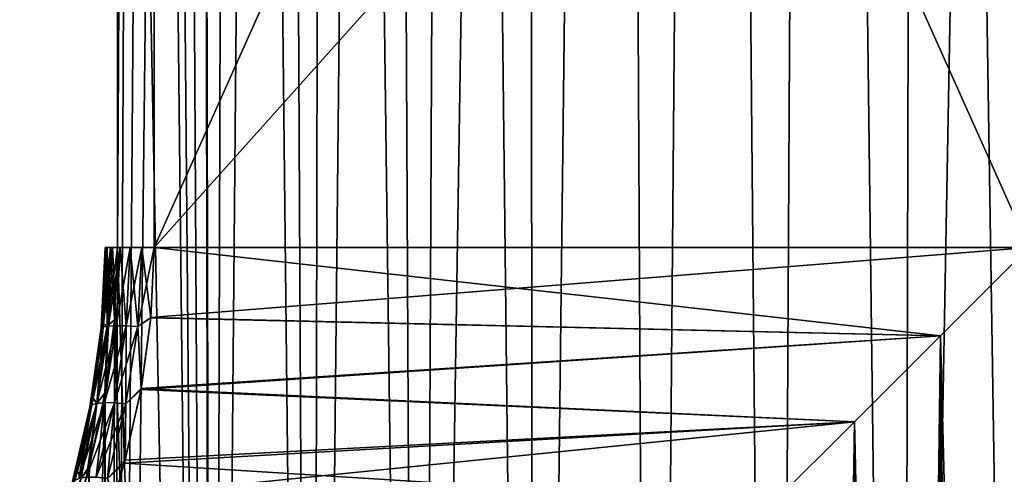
# Model space of a CAD drawing. Header units: millimetres. Extents: x -24 to 30, y -64 to 68.
# Tile 48 of 149: x 8.81 to 14.85, y -36.39 to -33.6. Entities that reach past the tile are written whole.
import ezdxf

# ---------------------------------------------------------------- set-up
doc = ezdxf.new("R2010")
doc.units = ezdxf.units.MM
doc.header["$LTSCALE"] = 52.148148
for name, color, linetype in [('71', 7, 'CONTINUOUS'), ('74', 7, 'CONTINUOUS'), ('75', 7, 'CONTINUOUS'), ('76', 7, 'CONTINUOUS'), ('78', 7, 'CONTINUOUS'), ('79', 7, 'CONTINUOUS'), ('89', 7, 'CONTINUOUS')]:
    doc.layers.add(name, color=color, linetype=linetype)

msp = doc.modelspace()

# ---------------------------------------------------------------- linework, layer by layer
at = {"layer": '71', "color": 253, "linetype": 'Continuous', "true_color": 0xaab4c3}
for points in [[(9.4098, -23, 5), (9.9924, -53, 5.5833), (9.462, -4.1808, 5.0577), (9.4098, -23, 5)], [(9.4098, -35, -5), (9.4098, -23, -5), (9.462, -4.1808, -5.0577), (9.4098, -35, -5)], [(9.5726, -4.5524, -5.1763), (9.4098, -35, -5), (9.462, -4.1808, -5.0577), (9.5726, -4.5524, -5.1763)], [(9.462, -4.1808, 5.0577), (9.9924, -53, 5.5833), (9.5726, -4.5524, 5.1763), (9.462, -4.1808, 5.0577)], [(9.3602, -53, -4.944), (9.4098, -35, -5), (9.5726, -4.5524, -5.1763), (9.3602, -53, -4.944)], [(9.7177, -4.9073, -5.3242), (9.3602, -53, -4.944), (9.5726, -4.5524, -5.1763), (9.7177, -4.9073, -5.3242)], [(9.5726, -4.5524, 5.1763), (9.9924, -53, 5.5833), (9.7177, -4.9073, 5.3242), (9.5726, -4.5524, 5.1763)], [(9.8991, -5.2419, -5.4982), (9.3602, -53, -4.944), (9.7177, -4.9073, -5.3242), (9.8991, -5.2419, -5.4982)], [(9.7177, -4.9073, 5.3242), (9.9924, -53, 5.5833), (9.8991, -5.242, 5.4982), (9.7177, -4.9073, 5.3242)], [(9.9924, -50, -5.5833), (9.3602, -53, -4.944), (9.8991, -5.2419, -5.4982), (9.9924, -50, -5.5833)], [(10.1192, -5.5533, -5.6945), (9.9924, -50, -5.5833), (9.8991, -5.2419, -5.4982), (10.1192, -5.5533, -5.6945)], [(9.8991, -5.242, 5.4982), (9.9924, -53, 5.5833), (9.9924, -50, 5.5833), (9.8991, -5.242, 5.4982)], [(10.1192, -5.5533, 5.6945), (9.8991, -5.242, 5.4982), (9.9924, -50, 5.5833), (10.1192, -5.5533, 5.6945)], [(10.3817, -5.8401, -5.9095), (9.9924, -50, -5.5833), (10.1192, -5.5533, -5.6945), (10.3817, -5.8401, -5.9095)], [(10.6017, -50, 6.075), (10.1192, -5.5533, 5.6945), (9.9924, -50, 5.5833), (10.6017, -50, 6.075)], [(10.3818, -5.8401, 5.9095), (10.1192, -5.5533, 5.6945), (10.6017, -50, 6.075), (10.3818, -5.8401, 5.9095)], [(10.6017, -50, -6.075), (9.9924, -50, -5.5833), (10.3817, -5.8401, -5.9095), (10.6017, -50, -6.075)], [(10.6902, -6.0999, -6.1381), (10.6017, -50, -6.075), (10.3817, -5.8401, -5.9095), (10.6902, -6.0999, -6.1381)], [(10.6902, -6.0999, 6.1381), (10.3818, -5.8401, 5.9095), (10.6017, -50, 6.075), (10.6902, -6.0999, 6.1381)], [(11.0497, -6.3319, -6.3754), (10.6017, -50, -6.075), (10.6902, -6.0999, -6.1381), (11.0497, -6.3319, -6.3754)], [(11.259, -50, 6.5004), (10.6902, -6.0999, 6.1381), (10.6017, -50, 6.075), (11.259, -50, 6.5004)], [(11.0497, -6.3319, 6.3754), (10.6902, -6.0999, 6.1381), (11.259, -50, 6.5004), (11.0497, -6.3319, 6.3754)], [(11.259, -50, -6.5004), (10.6017, -50, -6.075), (11.0497, -6.3319, -6.3754), (11.259, -50, -6.5004)], [(11.465, -6.5344, -6.6146), (11.259, -50, -6.5004), (11.0497, -6.3319, -6.3754), (11.465, -6.5344, -6.6146)], [(11.465, -6.5344, 6.6146), (11.0497, -6.3319, 6.3754), (11.259, -50, 6.5004), (11.465, -6.5344, 6.6146)], [(11.9374, -6.7051, -6.8462), (11.259, -50, -6.5004), (11.465, -6.5344, -6.6146), (11.9374, -6.7051, -6.8462)], [(11.9571, -50, 6.855), (11.465, -6.5344, 6.6146), (11.259, -50, 6.5004), (11.9571, -50, 6.855)], [(11.9374, -6.7051, 6.8462), (11.465, -6.5344, 6.6146), (11.9571, -50, 6.855), (11.9374, -6.7051, 6.8462)], [(11.9571, -50, -6.855), (11.259, -50, -6.5004), (11.9374, -6.7051, -6.8462), (11.9571, -50, -6.855)], [(12.4675, -6.8434, -7.0595), (11.9571, -50, -6.855), (11.9374, -6.7051, -6.8462), (12.4675, -6.8434, -7.0595)], [(12.4674, -6.8434, 7.0595), (11.9374, -6.7051, 6.8462), (11.9571, -50, 6.855), (12.4674, -6.8434, 7.0595)], [(12.6883, -50, -7.1348), (11.9571, -50, -6.855), (12.4675, -6.8434, -7.0595), (12.6883, -50, -7.1348)], [(12.6883, -50, 7.1348), (12.4674, -6.8434, 7.0595), (11.9571, -50, 6.855), (12.6883, -50, 7.1348)], [(13.0514, -6.949, 7.2425), (12.4674, -6.8434, 7.0595), (12.6883, -50, 7.1348), (13.0514, -6.949, 7.2425)], [(13.0515, -6.949, -7.2425), (12.6883, -50, -7.1348), (12.4675, -6.8434, -7.0595), (13.0515, -6.949, -7.2425)], [(13.4447, -50, -7.337), (12.6883, -50, -7.1348), (13.0515, -6.949, -7.2425), (13.4447, -50, -7.337)], [(13.4447, -50, 7.337), (13.0514, -6.949, 7.2425), (12.6883, -50, 7.1348), (13.4447, -50, 7.337)], [(13.6768, -7.0223, 7.3824), (13.0514, -6.949, 7.2425), (13.4447, -50, 7.337), (13.6768, -7.0223, 7.3824)], [(13.6768, -7.0223, -7.3824), (13.4447, -50, -7.337), (13.0515, -6.949, -7.2425), (13.6768, -7.0223, -7.3824)], [(14.2181, -50, -7.4591), (13.4447, -50, -7.337), (13.6768, -7.0223, -7.3824), (14.2181, -50, -7.4591)], [(14.2181, -50, 7.4591), (13.6768, -7.0223, 7.3824), (13.4447, -50, 7.337), (14.2181, -50, 7.4591)], [(14.3303, -7.0651, -7.47), (14.2181, -50, -7.4591), (13.6768, -7.0223, -7.3824), (14.3303, -7.0651, -7.47)], [(14.3303, -7.0651, 7.47), (13.6768, -7.0223, 7.3824), (14.2181, -50, 7.4591), (14.3303, -7.0651, 7.47)], [(15, -7.0792, -7.5), (14.2181, -50, -7.4591), (14.3303, -7.0651, -7.47), (15, -7.0792, -7.5)], [(15, -50, 7.5), (14.3303, -7.0651, 7.47), (14.2181, -50, 7.4591), (15, -50, 7.5)], [(15, -7.0792, 7.5), (14.3303, -7.0651, 7.47), (15, -50, 7.5), (15, -7.0792, 7.5)], [(15, -50, -7.5), (14.2181, -50, -7.4591), (15, -7.0792, -7.5), (15, -50, -7.5)], [(9.4098, -23, 5), (9.4098, -35, 5), (9.9924, -53, 5.5833), (9.4098, -23, 5)], [(9.3909, -35.442, -4.9788), (9.4098, -35, -5), (9.3602, -53, -4.944), (9.3909, -35.442, -4.9788)], [(9.4098, -35, 5), (9.3907, -35.4442, 4.9786), (9.9924, -53, 5.5833), (9.4098, -35, 5)], [(9.3907, -35.4442, 4.9786), (9.3324, -35.8965, 4.912), (9.3602, -53, 4.944), (9.3907, -35.4442, 4.9786)], [(9.3334, -35.8902, -4.9133), (9.3909, -35.442, -4.9788), (9.3602, -53, -4.944), (9.3334, -35.8902, -4.9133)], [(9.9924, -53, 5.5833), (9.3907, -35.4442, 4.9786), (9.3602, -53, 4.944), (9.9924, -53, 5.5833)], [(9.2375, -36.3428, -4.8004), (9.3334, -35.8902, -4.9133), (8.8091, -53, -4.2335), (9.2375, -36.3428, -4.8004)], [(8.8091, -53, -4.2335), (9.3334, -35.8902, -4.9133), (9.3602, -53, -4.944), (8.8091, -53, -4.2335)], [(9.3324, -35.8965, 4.912), (9.2327, -36.3616, 4.7946), (9.3602, -53, 4.944), (9.3324, -35.8965, 4.912)], [(9.1014, -36.807, -4.6321), (9.2375, -36.3428, -4.8004), (8.8091, -53, -4.2335), (9.1014, -36.807, -4.6321)], [(9.2327, -36.3616, 4.7946), (9.1668, -36.5997, 4.7142), (9.3602, -53, 4.944), (9.2327, -36.3616, 4.7946)]]:
    msp.add_3dface(points, dxfattribs=at)
at = {"layer": '74', "color": 253, "linetype": 'Continuous', "true_color": 0xaab4c3}
for points in [[(9.6334, -23, 4.5), (15, -23, 4.5), (20.3666, -35, 4.5), (9.6334, -23, 4.5)], [(9.6334, -35, 4.5), (9.6334, -23, 4.5), (15, -35, 4.5), (9.6334, -35, 4.5)], [(15, -35, 4.5), (9.6334, -23, 4.5), (20.3666, -35, 4.5), (15, -35, 4.5)]]:
    msp.add_3dface(points, dxfattribs=at)
at = {"layer": '75', "color": 253, "linetype": 'Continuous', "true_color": 0xaab4c3}
for points in [[(9.6137, -35.4314, 4.4793), (9.6334, -35, 4.5), (14.4589, -35.541, 4.4674), (9.6137, -35.4314, 4.4793)], [(9.6139, -35.4293, -4.4795), (15, -35, -4.5), (9.6334, -35, -4.5), (9.6139, -35.4293, -4.4795)], [(15, -35, -4.5), (9.6139, -35.4293, -4.4795), (14.459, -35.541, -4.4674), (15, -35, -4.5)], [(9.6334, -35, 4.5), (15, -35, 4.5), (14.4589, -35.541, 4.4674), (9.6334, -35, 4.5)], [(9.5536, -35.8712, 4.4149), (9.6137, -35.4314, 4.4793), (14.4589, -35.541, 4.4674), (9.5536, -35.8712, 4.4149)], [(9.6139, -35.4293, -4.4795), (9.5548, -35.8646, -4.4162), (14.459, -35.541, -4.4674), (9.6139, -35.4293, -4.4795)], [(13.9304, -36.0697, 4.371), (9.5536, -35.8712, 4.4149), (14.4589, -35.541, 4.4674), (13.9304, -36.0697, 4.371)], [(14.459, -35.541, -4.4674), (9.5548, -35.8646, -4.4162), (13.9304, -36.0697, -4.371), (14.459, -35.541, -4.4674)], [(9.4507, -36.324, 4.3008), (9.5536, -35.8712, 4.4149), (13.9304, -36.0697, 4.371), (9.4507, -36.324, 4.3008)], [(9.5548, -35.8646, -4.4162), (9.4559, -36.305, -4.3066), (13.9304, -36.0697, -4.371), (9.5548, -35.8646, -4.4162)], [(9.4559, -36.305, -4.3066), (9.3909, -36.5297, -4.232), (13.9304, -36.0697, -4.371), (9.4559, -36.305, -4.3066)], [(13.9304, -36.0697, -4.371), (9.3909, -36.5297, -4.232), (13.4257, -36.5743, -4.2156), (13.9304, -36.0697, -4.371)], [(13.4256, -36.5743, 4.2156), (9.4507, -36.324, 4.3008), (13.9304, -36.0697, 4.371), (13.4256, -36.5743, 4.2156)], [(9.3826, -36.556, 4.2224), (9.4507, -36.324, 4.3008), (13.4256, -36.5743, 4.2156), (9.3826, -36.556, 4.2224)]]:
    msp.add_3dface(points, dxfattribs=at)
at = {"layer": '76', "color": 253, "linetype": 'Continuous', "true_color": 0xaab4c3}
for points in [[(20.3666, -23, -4.5), (15, -23, -4.5), (9.6334, -35, -4.5), (20.3666, -23, -4.5)], [(15, -35, -4.5), (20.3666, -23, -4.5), (9.6334, -35, -4.5), (15, -35, -4.5)], [(15, -23, -4.5), (9.6334, -23, -4.5), (9.6334, -35, -4.5), (15, -23, -4.5)]]:
    msp.add_3dface(points, dxfattribs=at)
at = {"layer": '78', "color": 253, "linetype": 'Continuous', "true_color": 0xaab4c3}
for points in [[(14.4589, -35.541, 4.4674), (15, -35, 4.5), (14.6929, -64, 4.4895), (14.4589, -35.541, 4.4674)], [(14.6929, -64, 4.4895), (15, -35, 4.5), (15.3071, -64, 4.4895), (14.6929, -64, 4.4895)], [(13.9304, -36.0697, 4.371), (14.4589, -35.541, 4.4674), (14.0844, -64, 4.4059), (13.9304, -36.0697, 4.371)], [(14.0844, -64, 4.4059), (14.4589, -35.541, 4.4674), (14.6929, -64, 4.4895), (14.0844, -64, 4.4059)], [(13.4256, -36.5743, 4.2156), (13.9304, -36.0697, 4.371), (13.493, -64, 4.2402), (13.4256, -36.5743, 4.2156)], [(13.493, -64, 4.2402), (13.9304, -36.0697, 4.371), (14.0844, -64, 4.4059), (13.493, -64, 4.2402)]]:
    msp.add_3dface(points, dxfattribs=at)
at = {"layer": '79', "color": 253, "linetype": 'Continuous', "true_color": 0xaab4c3}
for points in [[(15, -35, -4.5), (14.459, -35.541, -4.4674), (15, -57, -4.5), (15, -35, -4.5)], [(14.459, -35.541, -4.4674), (13.9304, -36.0697, -4.371), (14.3973, -57.093, -4.4595), (14.459, -35.541, -4.4674)], [(14.6967, -57.0231, -4.4898), (14.459, -35.541, -4.4674), (14.3973, -57.093, -4.4595), (14.6967, -57.0231, -4.4898)], [(15, -57, -4.5), (14.459, -35.541, -4.4674), (14.6967, -57.0231, -4.4898), (15, -57, -4.5)], [(13.9304, -36.0697, -4.371), (13.4257, -36.5743, -4.2156), (13.8323, -57.3763, -4.3459), (13.9304, -36.0697, -4.371)], [(14.1067, -57.2106, -4.4104), (13.9304, -36.0697, -4.371), (13.8323, -57.3763, -4.3459), (14.1067, -57.2106, -4.4104)], [(14.3973, -57.093, -4.4595), (13.9304, -36.0697, -4.371), (14.1067, -57.2106, -4.4104), (14.3973, -57.093, -4.4595)]]:
    msp.add_3dface(points, dxfattribs=at)
at = {"layer": '89', "color": 253, "linetype": 'Continuous', "true_color": 0xaab4c3}
for points in [[(9.3198, -35.4656, 4.8427), (9.3406, -35, 4.865), (9.3096, -35.4935, 4.7633), (9.3198, -35.4656, 4.8427)], [(9.3096, -35.4935, 4.7633), (9.3406, -35, 4.865), (9.3336, -35, 4.7887), (9.3096, -35.4935, 4.7633)], [(9.3336, -35, -4.7887), (9.3199, -35.4655, -4.8427), (9.3096, -35.4935, -4.7633), (9.3336, -35, -4.7887)], [(9.3336, -35, -4.7887), (9.3096, -35.4935, -4.7633), (9.3463, -35, -4.7132), (9.3336, -35, -4.7887)], [(9.3463, -35, -4.7132), (9.3096, -35.4935, -4.7633), (9.3221, -35.4865, -4.6881), (9.3463, -35, -4.7132)], [(9.3096, -35.4935, 4.7633), (9.3336, -35, 4.7887), (9.3221, -35.4865, 4.6881), (9.3096, -35.4935, 4.7633)], [(9.3452, -35.4814, 4.9135), (9.3665, -35, 4.937), (9.3198, -35.4656, 4.8427), (9.3452, -35.4814, 4.9135)], [(9.3198, -35.4656, 4.8427), (9.3665, -35, 4.937), (9.3406, -35, 4.865), (9.3198, -35.4656, 4.8427)], [(9.3406, -35, -4.865), (9.3199, -35.4655, -4.8427), (9.3336, -35, -4.7887), (9.3406, -35, -4.865)], [(9.3199, -35.4655, -4.8427), (9.3406, -35, -4.865), (9.3452, -35.4814, -4.9135), (9.3199, -35.4655, -4.8427)], [(9.3221, -35.4865, 4.6881), (9.3336, -35, 4.7887), (9.3463, -35, 4.7132), (9.3221, -35.4865, 4.6881)], [(9.3463, -35, -4.7132), (9.3221, -35.4865, -4.6881), (9.3776, -35, -4.6434), (9.3463, -35, -4.7132)], [(9.3776, -35, -4.6434), (9.3221, -35.4865, -4.6881), (9.3533, -35.4819, -4.6183), (9.3776, -35, -4.6434)], [(9.3221, -35.4865, 4.6881), (9.3463, -35, 4.7132), (9.3533, -35.4819, 4.6183), (9.3221, -35.4865, 4.6881)], [(9.3452, -35.4814, -4.9135), (9.3406, -35, -4.865), (9.3665, -35, -4.937), (9.3452, -35.4814, -4.9135)], [(9.3909, -35.442, -4.9788), (9.3452, -35.4814, -4.9135), (9.3665, -35, -4.937), (9.3909, -35.442, -4.9788)], [(9.3907, -35.4442, 4.9786), (9.4098, -35, 5), (9.3452, -35.4814, 4.9135), (9.3907, -35.4442, 4.9786)], [(9.3452, -35.4814, 4.9135), (9.4098, -35, 5), (9.3665, -35, 4.937), (9.3452, -35.4814, 4.9135)], [(9.3533, -35.4819, 4.6183), (9.3463, -35, 4.7132), (9.3776, -35, 4.6434), (9.3533, -35.4819, 4.6183)], [(9.3776, -35, -4.6434), (9.3533, -35.4819, -4.6183), (9.4256, -35, -4.5837), (9.3776, -35, -4.6434)], [(9.4256, -35, -4.5837), (9.3533, -35.4819, -4.6183), (9.4011, -35.48, -4.5585), (9.4256, -35, -4.5837)], [(9.3533, -35.4819, 4.6183), (9.3776, -35, 4.6434), (9.4011, -35.48, 4.5585), (9.3533, -35.4819, 4.6183)], [(9.4098, -35, -5), (9.3909, -35.442, -4.9788), (9.3665, -35, -4.937), (9.4098, -35, -5)], [(9.4011, -35.48, 4.5585), (9.3776, -35, 4.6434), (9.4256, -35, 4.5837), (9.4011, -35.48, 4.5585)], [(9.4256, -35, -4.5837), (9.4011, -35.48, -4.5585), (9.4871, -35, -4.5381), (9.4256, -35, -4.5837)], [(9.4871, -35, -4.5381), (9.4011, -35.48, -4.5585), (9.4623, -35.4809, -4.5126), (9.4871, -35, -4.5381)], [(9.4011, -35.48, 4.5585), (9.4256, -35, 4.5837), (9.4623, -35.4809, 4.5126), (9.4011, -35.48, 4.5585)], [(9.4623, -35.4809, 4.5126), (9.4256, -35, 4.5837), (9.4871, -35, 4.5381), (9.4623, -35.4809, 4.5126)], [(9.4871, -35, -4.5381), (9.4623, -35.4809, -4.5126), (9.5581, -35, -4.5096), (9.4871, -35, -4.5381)], [(9.5581, -35, -4.5096), (9.4623, -35.4809, -4.5126), (9.533, -35.4845, -4.4835), (9.5581, -35, -4.5096)], [(9.4623, -35.4809, 4.5126), (9.4871, -35, 4.5381), (9.533, -35.4845, 4.4835), (9.4623, -35.4809, 4.5126)], [(9.533, -35.4845, 4.4835), (9.4871, -35, 4.5381), (9.5581, -35, 4.5096), (9.533, -35.4845, 4.4835)], [(9.6137, -35.4314, 4.4793), (9.533, -35.4845, 4.4835), (9.5581, -35, 4.5096), (9.6137, -35.4314, 4.4793)], [(9.6139, -35.4293, -4.4795), (9.6334, -35, -4.5), (9.533, -35.4845, -4.4835), (9.6139, -35.4293, -4.4795)], [(9.6334, -35, -4.5), (9.5581, -35, -4.5096), (9.533, -35.4845, -4.4835), (9.6334, -35, -4.5)], [(9.6334, -35, 4.5), (9.6137, -35.4314, 4.4793), (9.5581, -35, 4.5096), (9.6334, -35, 4.5)], [(9.3324, -35.8965, 4.912), (9.3907, -35.4442, 4.9786), (9.3452, -35.4814, 4.9135), (9.3324, -35.8965, 4.912)], [(9.3909, -35.442, -4.9788), (9.3334, -35.8902, -4.9133), (9.3452, -35.4814, -4.9135), (9.3909, -35.442, -4.9788)], [(9.5548, -35.8646, -4.4162), (9.6139, -35.4293, -4.4795), (9.533, -35.4845, -4.4835), (9.5548, -35.8646, -4.4162)], [(9.6137, -35.4314, 4.4793), (9.5536, -35.8712, 4.4149), (9.533, -35.4845, 4.4835), (9.6137, -35.4314, 4.4793)], [(9.3096, -35.4935, -4.7633), (9.2396, -35.9799, -4.6877), (9.3221, -35.4865, -4.6881), (9.3096, -35.4935, -4.7633)], [(9.3221, -35.4865, -4.6881), (9.2396, -35.9799, -4.6877), (9.252, -35.9659, -4.6135), (9.3221, -35.4865, -4.6881)], [(9.2396, -35.9799, 4.6877), (9.2594, -35.9253, 4.7764), (9.3096, -35.4935, 4.7633), (9.2396, -35.9799, 4.6877)], [(9.3096, -35.4935, -4.7633), (9.2595, -35.9252, -4.7764), (9.2396, -35.9799, -4.6877), (9.3096, -35.4935, -4.7633)], [(9.2396, -35.9799, 4.6877), (9.3096, -35.4935, 4.7633), (9.252, -35.9659, 4.6135), (9.2396, -35.9799, 4.6877)], [(9.3221, -35.4865, -4.6881), (9.252, -35.9659, -4.6135), (9.3533, -35.4819, -4.6183), (9.3221, -35.4865, -4.6881)], [(9.3533, -35.4819, -4.6183), (9.252, -35.9659, -4.6135), (9.2828, -35.9564, -4.544), (9.3533, -35.4819, -4.6183)], [(9.252, -35.9659, 4.6135), (9.3096, -35.4935, 4.7633), (9.3221, -35.4865, 4.6881), (9.252, -35.9659, 4.6135)], [(9.252, -35.9659, 4.6135), (9.3221, -35.4865, 4.6881), (9.2828, -35.9564, 4.544), (9.252, -35.9659, 4.6135)], [(9.2594, -35.9253, 4.7764), (9.3452, -35.4814, 4.9135), (9.3198, -35.4656, 4.8427), (9.2594, -35.9253, 4.7764)], [(9.2594, -35.9253, 4.7764), (9.3198, -35.4656, 4.8427), (9.3096, -35.4935, 4.7633), (9.2594, -35.9253, 4.7764)], [(9.2829, -35.9562, 4.8437), (9.3452, -35.4814, 4.9135), (9.2594, -35.9253, 4.7764), (9.2829, -35.9562, 4.8437)], [(9.3199, -35.4655, -4.8427), (9.2595, -35.9252, -4.7764), (9.3096, -35.4935, -4.7633), (9.3199, -35.4655, -4.8427)], [(9.2595, -35.9252, -4.7764), (9.3199, -35.4655, -4.8427), (9.3452, -35.4814, -4.9135), (9.2595, -35.9252, -4.7764)], [(9.2829, -35.9563, -4.8437), (9.2595, -35.9252, -4.7764), (9.3452, -35.4814, -4.9135), (9.2829, -35.9563, -4.8437)], [(9.3533, -35.4819, -4.6183), (9.2828, -35.9564, -4.544), (9.4011, -35.48, -4.5585), (9.3533, -35.4819, -4.6183)], [(9.4011, -35.48, -4.5585), (9.2828, -35.9564, -4.544), (9.33, -35.952, -4.4839), (9.4011, -35.48, -4.5585)], [(9.2828, -35.9564, 4.544), (9.3221, -35.4865, 4.6881), (9.3533, -35.4819, 4.6183), (9.2828, -35.9564, 4.544)], [(9.2828, -35.9564, 4.544), (9.3533, -35.4819, 4.6183), (9.33, -35.952, 4.4839), (9.2828, -35.9564, 4.544)], [(9.3334, -35.8902, -4.9133), (9.2829, -35.9563, -4.8437), (9.3452, -35.4814, -4.9135), (9.3334, -35.8902, -4.9133)], [(9.2829, -35.9562, 4.8437), (9.3324, -35.8965, 4.912), (9.3452, -35.4814, 4.9135), (9.2829, -35.9562, 4.8437)], [(9.33, -35.952, 4.4839), (9.3533, -35.4819, 4.6183), (9.4011, -35.48, 4.5585), (9.33, -35.952, 4.4839)], [(9.4011, -35.48, -4.5585), (9.33, -35.952, -4.4839), (9.4623, -35.4809, -4.5126), (9.4011, -35.48, -4.5585)], [(9.33, -35.952, 4.4839), (9.4011, -35.48, 4.5585), (9.3905, -35.9531, 4.437), (9.33, -35.952, 4.4839)], [(9.4623, -35.4809, -4.5126), (9.33, -35.952, -4.4839), (9.3905, -35.9531, -4.437), (9.4623, -35.4809, -4.5126)], [(9.3905, -35.9531, 4.437), (9.4011, -35.48, 4.5585), (9.4623, -35.4809, 4.5126), (9.3905, -35.9531, 4.437)], [(9.4623, -35.4809, -4.5126), (9.3905, -35.9531, -4.437), (9.533, -35.4845, -4.4835), (9.4623, -35.4809, -4.5126)], [(9.3905, -35.9531, 4.437), (9.4623, -35.4809, 4.5126), (9.4603, -35.9596, 4.4064), (9.3905, -35.9531, 4.437)], [(9.533, -35.4845, -4.4835), (9.3905, -35.9531, -4.437), (9.4603, -35.9596, -4.4064), (9.533, -35.4845, -4.4835)], [(9.4603, -35.9596, 4.4064), (9.4623, -35.4809, 4.5126), (9.533, -35.4845, 4.4835), (9.4603, -35.9596, 4.4064)], [(9.5536, -35.8712, 4.4149), (9.4603, -35.9596, 4.4064), (9.533, -35.4845, 4.4835), (9.5536, -35.8712, 4.4149)], [(9.5548, -35.8646, -4.4162), (9.533, -35.4845, -4.4835), (9.4603, -35.9596, -4.4064), (9.5548, -35.8646, -4.4162)], [(9.5536, -35.8712, 4.4149), (9.4507, -36.324, 4.3008), (9.4603, -35.9596, 4.4064), (9.5536, -35.8712, 4.4149)], [(9.4559, -36.305, -4.3066), (9.5548, -35.8646, -4.4162), (9.4603, -35.9596, -4.4064), (9.4559, -36.305, -4.3066)], [(9.2595, -35.9252, -4.7764), (9.164, -36.3736, -4.6675), (9.2396, -35.9799, -4.6877), (9.2595, -35.9252, -4.7764)], [(9.164, -36.3736, -4.6675), (9.2595, -35.9252, -4.7764), (9.2829, -35.9563, -4.8437), (9.164, -36.3736, -4.6675)], [(9.164, -36.3739, 4.6675), (9.2829, -35.9562, 4.8437), (9.2594, -35.9253, 4.7764), (9.164, -36.3739, 4.6675)], [(9.164, -36.3739, 4.6675), (9.2594, -35.9253, 4.7764), (9.2396, -35.9799, 4.6877), (9.164, -36.3739, 4.6675)], [(9.2327, -36.3616, 4.7946), (9.3324, -35.8965, 4.912), (9.2829, -35.9562, 4.8437), (9.2327, -36.3616, 4.7946)], [(9.3334, -35.8902, -4.9133), (9.2375, -36.3428, -4.8004), (9.2829, -35.9563, -4.8437), (9.3334, -35.8902, -4.9133)], [(9.2396, -35.9799, -4.6877), (9.13, -36.453, -4.5636), (9.252, -35.9659, -4.6135), (9.2396, -35.9799, -4.6877)], [(9.252, -35.9659, -4.6135), (9.13, -36.453, -4.5636), (9.1422, -36.4319, -4.491), (9.252, -35.9659, -4.6135)], [(9.13, -36.453, 4.5636), (9.164, -36.3739, 4.6675), (9.2396, -35.9799, 4.6877), (9.13, -36.453, 4.5636)], [(9.2396, -35.9799, -4.6877), (9.164, -36.3736, -4.6675), (9.13, -36.453, -4.5636), (9.2396, -35.9799, -4.6877)], [(9.13, -36.453, 4.5636), (9.2396, -35.9799, 4.6877), (9.1422, -36.4319, 4.491), (9.13, -36.453, 4.5636)], [(9.252, -35.9659, -4.6135), (9.1422, -36.4319, -4.491), (9.2828, -35.9564, -4.544), (9.252, -35.9659, -4.6135)], [(9.2828, -35.9564, -4.544), (9.1422, -36.4319, -4.491), (9.1725, -36.4172, -4.4223), (9.2828, -35.9564, -4.544)], [(9.1422, -36.4319, 4.491), (9.2396, -35.9799, 4.6877), (9.252, -35.9659, 4.6135), (9.1422, -36.4319, 4.491)], [(9.1422, -36.4319, 4.491), (9.252, -35.9659, 4.6135), (9.1725, -36.4172, 4.4223), (9.1422, -36.4319, 4.491)], [(9.1848, -36.4187, 4.7292), (9.2829, -35.9562, 4.8437), (9.164, -36.3739, 4.6675), (9.1848, -36.4187, 4.7292)], [(9.1848, -36.4188, -4.7291), (9.164, -36.3736, -4.6675), (9.2829, -35.9563, -4.8437), (9.1848, -36.4188, -4.7291)], [(9.2828, -35.9564, -4.544), (9.1725, -36.4172, -4.4223), (9.33, -35.952, -4.4839), (9.2828, -35.9564, -4.544)], [(9.33, -35.952, -4.4839), (9.1725, -36.4172, -4.4223), (9.2189, -36.4096, -4.3619), (9.33, -35.952, -4.4839)], [(9.1725, -36.4172, 4.4223), (9.252, -35.9659, 4.6135), (9.2828, -35.9564, 4.544), (9.1725, -36.4172, 4.4223)], [(9.1725, -36.4172, 4.4223), (9.2828, -35.9564, 4.544), (9.2189, -36.4096, 4.3619), (9.1725, -36.4172, 4.4223)], [(9.1848, -36.4187, 4.7292), (9.2327, -36.3616, 4.7946), (9.2829, -35.9562, 4.8437), (9.1848, -36.4187, 4.7292)], [(9.2375, -36.3428, -4.8004), (9.1848, -36.4188, -4.7291), (9.2829, -35.9563, -4.8437), (9.2375, -36.3428, -4.8004)], [(9.2189, -36.4096, 4.3619), (9.2828, -35.9564, 4.544), (9.33, -35.952, 4.4839), (9.2189, -36.4096, 4.3619)], [(9.33, -35.952, -4.4839), (9.2189, -36.4096, -4.3619), (9.3905, -35.9531, -4.437), (9.33, -35.952, -4.4839)], [(9.2189, -36.4096, 4.3619), (9.33, -35.952, 4.4839), (9.2785, -36.4097, 4.3138), (9.2189, -36.4096, 4.3619)], [(9.3905, -35.9531, -4.437), (9.2189, -36.4096, -4.3619), (9.2785, -36.4097, -4.3138), (9.3905, -35.9531, -4.437)], [(9.2785, -36.4097, 4.3138), (9.33, -35.952, 4.4839), (9.3905, -35.9531, 4.437), (9.2785, -36.4097, 4.3138)], [(9.3905, -35.9531, -4.437), (9.2785, -36.4097, -4.3138), (9.4603, -35.9596, -4.4064), (9.3905, -35.9531, -4.437)], [(9.2785, -36.4097, 4.3138), (9.3905, -35.9531, 4.437), (9.3472, -36.4176, 4.2811), (9.2785, -36.4097, 4.3138)], [(9.4603, -35.9596, -4.4064), (9.2785, -36.4097, -4.3138), (9.3472, -36.4176, -4.2811), (9.4603, -35.9596, -4.4064)], [(9.3472, -36.4176, 4.2811), (9.3905, -35.9531, 4.437), (9.4603, -35.9596, 4.4064), (9.3472, -36.4176, 4.2811)], [(9.4507, -36.324, 4.3008), (9.3472, -36.4176, 4.2811), (9.4603, -35.9596, 4.4064), (9.4507, -36.324, 4.3008)], [(9.4559, -36.305, -4.3066), (9.4603, -35.9596, -4.4064), (9.3472, -36.4176, -4.2811), (9.4559, -36.305, -4.3066)], [(9.3909, -36.5297, -4.232), (9.4559, -36.305, -4.3066), (9.3472, -36.4176, -4.2811), (9.3909, -36.5297, -4.232)], [(9.2375, -36.3428, -4.8004), (9.1014, -36.807, -4.6321), (9.1848, -36.4188, -4.7291), (9.2375, -36.3428, -4.8004)], [(9.1668, -36.5997, 4.7142), (9.2327, -36.3616, 4.7946), (9.1848, -36.4187, 4.7292), (9.1668, -36.5997, 4.7142)], [(9.4507, -36.324, 4.3008), (9.3826, -36.556, 4.2224), (9.3472, -36.4176, 4.2811), (9.4507, -36.324, 4.3008)], [(9.0399, -36.8071, 4.5177), (9.1848, -36.4187, 4.7292), (9.164, -36.3739, 4.6675), (9.0399, -36.8071, 4.5177)], [(9.0399, -36.8071, 4.5177), (9.164, -36.3739, 4.6675), (9.13, -36.453, 4.5636), (9.0399, -36.8071, 4.5177)], [(9.164, -36.3736, -4.6675), (9.04, -36.8068, -4.5178), (9.13, -36.453, -4.5636), (9.164, -36.3736, -4.6675)], [(9.04, -36.8068, -4.5178), (9.164, -36.3736, -4.6675), (9.1848, -36.4188, -4.7291), (9.04, -36.8068, -4.5178)]]:
    msp.add_3dface(points, dxfattribs=at)

doc.saveas('drawing.dxf')
